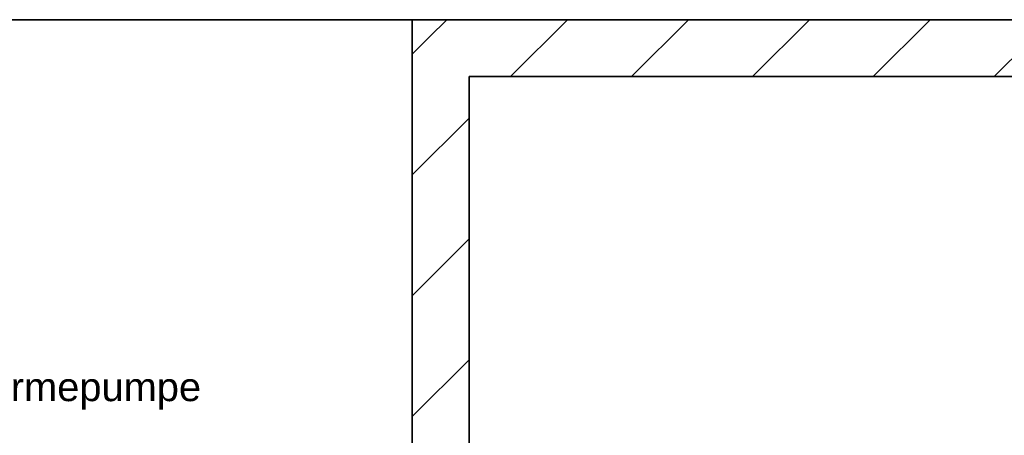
# Model space of a CAD drawing. Extents: x 635 to 1785, y -95 to 499.
# Tile 112 of 159: x 745 to 814, y 174 to 203. Entities that reach past the tile are written whole.
import ezdxf

# ---------------------------------------------------------------- set-up
doc = ezdxf.new("R2010")
doc.units = 0
doc.layers.get('0').update_dxf_attribs({"lineweight": 35})
doc.layers.add('A_Wand_allgemein', color=7, linetype='Continuous', lineweight=35, true_color=0x585858)
doc.styles.get("Standard").update_dxf_attribs({"font": 'arial.ttf'})

# ---------------------------------------------------------------- blocks, each defined once
blk = doc.blocks.new('Wand-A06HSVJCNL', base_point=(772.296, 198.788))
at = {"color": 0, "linetype": 'ByBlock', "lineweight": -2, "ltscale": 0.35}
for p, q in [((1135.099, 202.788), (772.296, 202.788)), ((1135.099, 198.788), (776.296, 198.788))]:
    blk.add_line(p, q, dxfattribs=at)
at = {"color": 0, "lineweight": -2}
for p, q in [((773.506, 201.579), (774.716, 202.788)), ((779.201, 198.788), (783.201, 202.788)), ((787.686, 198.788), (791.686, 202.788)), ((796.171, 198.788), (800.171, 202.788)), ((804.657, 198.788), (808.657, 202.788)), ((813.142, 198.788), (817.142, 202.788))]:
    blk.add_line(p, q, dxfattribs=at)
blk = doc.blocks.new('Wand-A06HSW3INL', base_point=(772.296, 146.101))
at = {"color": 0, "linetype": 'ByBlock', "lineweight": -2, "ltscale": 0.35}
for p, q in [((772.296, 146.101), (772.296, 202.788)), ((776.296, 146.101), (776.296, 198.788))]:
    blk.add_line(p, q, dxfattribs=at)
at = {"color": 0, "lineweight": -2}
for p, q in [((772.296, 200.369), (773.506, 201.579)), ((772.296, 191.884), (776.296, 195.884)), ((772.296, 183.398), (776.296, 187.398)), ((772.296, 174.913), (776.296, 178.913)), ((772.296, 166.428), (776.296, 170.428)), ((772.296, 157.943), (776.296, 161.943)), ((772.296, 149.457), (776.296, 153.457))]:
    blk.add_line(p, q, dxfattribs=at)
blk = doc.blocks.new('MText-A06HSW40NL', base_point=(722.965, 176.002))
at = {"color": 7, "linetype": 'ByBlock', "lineweight": 35, "ltscale": 0.1225, "true_color": 0xffffff, "char_height": 2, "attachment_point": 1}
for s, insert in [('{\\fArial;Außengeräte}', (722.965, 178.002)), ('{\\fArial;Wärmepumpe}', (739.931, 178.002))]:
    blk.add_mtext(s, dxfattribs=dict(at, insert=insert))

msp = doc.modelspace()

# ---------------------------------------------------------------- linework, layer by layer
at = {"layer": 'A_Wand_allgemein', "ltscale": 0.35}
msp.add_line((772.296, 202.788), (709.182, 202.788), dxfattribs=at)

# ---------------------------------------------------------------- block references
at = {"color": 0, "linetype": 'ByBlock', "lineweight": -2, "ltscale": 0.0455}
msp.add_blockref('MText-A06HSW40NL', (722.965, 176.002), dxfattribs=at)
at = {"layer": 'A_Wand_allgemein', "ltscale": 0.35}
for name, p in [('Wand-A06HSVJCNL', (772.296, 198.788)), ('Wand-A06HSW3INL', (772.296, 146.101))]:
    msp.add_blockref(name, p, dxfattribs=at)

doc.saveas('drawing.dxf')
